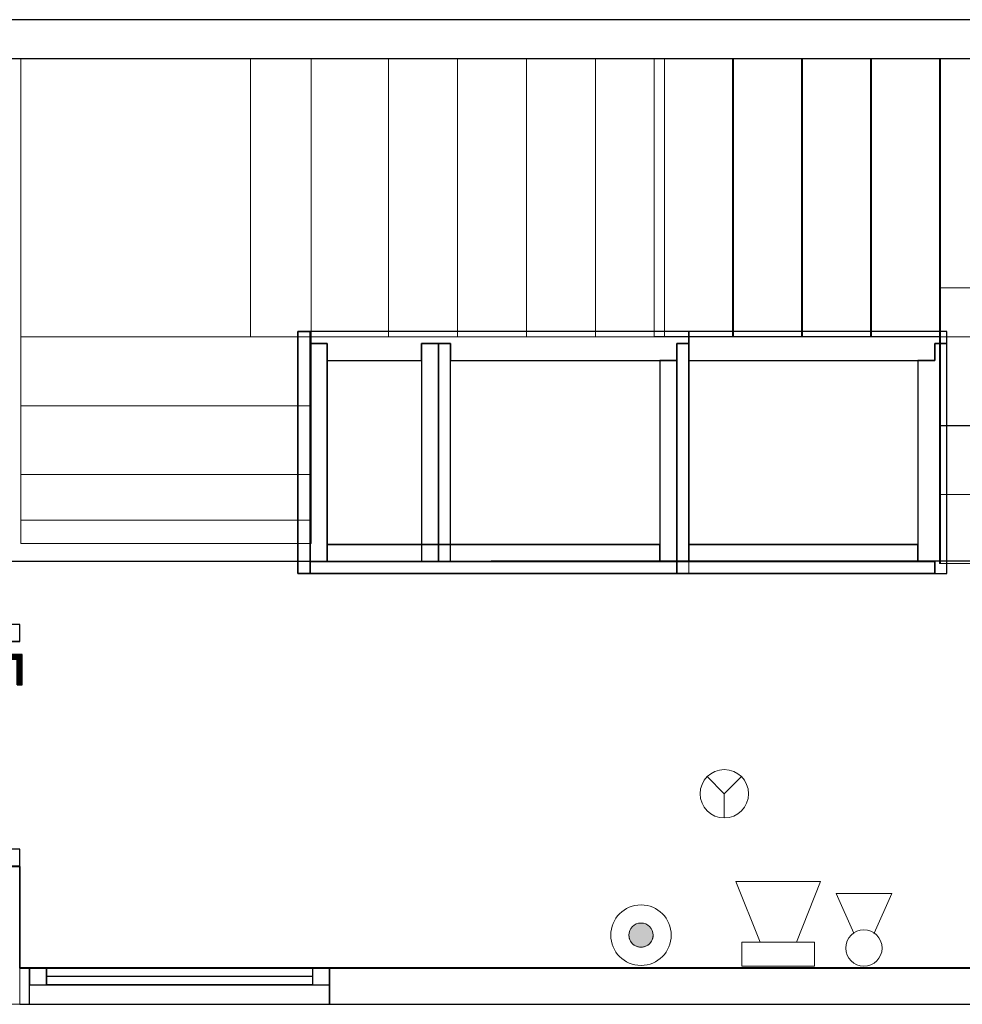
# Model space of a CAD drawing. Header units: metres. Extents: x 397.7 to 427.5, y 12.7 to 28.4.
# Tile 116 of 135: x 410.8 to 414.7, y 24.2 to 28.2. Entities that reach past the tile are written whole.
import ezdxf

# ---------------------------------------------------------------- set-up
doc = ezdxf.new("R2010")
doc.units = ezdxf.units.M
for name, color, linetype, lineweight, true_color in [('01_CARPINTERIA', 5, 'Continuous', 25, 0x0000ff), ('01_PROYECCION CARP', 7, 'Continuous', 25, 0x00007f), ('01_SUELOS', 7, 'Continuous', 25, 0x007f00)]:
    doc.layers.add(name, color=color, linetype=linetype, lineweight=lineweight, true_color=true_color)
for name, color, linetype, lineweight in [('A-COLS-____-MCUT', 7, 'Continuous', 18), ('A-COLS-____-OTLN', 7, 'Continuous', 18), ('A-DETL-GENF-OTLN', 7, 'Continuous', 18), ('A-GENM-____-OTLN', 7, 'Continuous', 18), ('A-WALL-____-MCUT', 7, 'Continuous', 25), ('A-WALL-____-OTLN', 7, 'Continuous', 25), ('S-STRS-____-MCUT', 7, 'Continuous', 18), ('S-STRS-____-OTLN', 7, 'Continuous', 18)]:
    doc.layers.add(name, color=color, linetype=linetype, lineweight=lineweight)

# ---------------------------------------------------------------- blocks, each defined once
blk = doc.blocks.new('Family - Escala P2-152907-06_PCI_P3')
at = {"layer": 'S-STRS-____-OTLN', "color": 253, "true_color": 0xaaaaaa}
for p, q in [((1.1998, 2.0879), (0, 2.0879)), ((0, 2.0879), (1.1998, 2.0879)), ((0, 2.0879), (0, 0.9379)), ((0, 0.9379), (0, 2.0879)), ((1.1998, 2.0879), (0, 2.0879)), ((0, 2.0879), (1.1998, 2.0879)), ((0, 2.0879), (0, 0.9379)), ((0, 0.9379), (0, 2.0879)), ((3.7989, 2.0879), (0.9489, 2.0879)), ((0.9489, 2.0879), (1.1998, 2.0879)), ((0.9489, 0.9379), (0.9489, 2.0879)), ((3.7989, 2.0879), (0.9489, 2.0879)), ((0.9489, 0.9379), (0.9489, 2.0879)), ((0.9489, 2.0879), (1.1998, 2.0879)), ((1.1998, 0.9379), (1.1998, 2.0879)), ((1.1998, 2.0879), (1.1998, 0.9379)), ((1.1998, 0.9379), (1.1998, 2.0879)), ((1.1998, 2.0879), (1.1998, 0.9379)), ((1.519, 2.0879), (1.1998, 2.0879)), ((1.1998, 2.0879), (1.519, 2.0879)), ((1.1998, 2.0879), (1.1998, 0.9379)), ((1.1998, 0.9379), (1.1998, 2.0879)), ((1.519, 2.0879), (1.1998, 2.0879)), ((1.1998, 2.0879), (1.1998, 0.9379)), ((1.1998, 2.0879), (1.519, 2.0879)), ((1.1998, 0.9379), (1.1998, 2.0879)), ((1.1998, 2.0879), (1.1998, 0.9379)), ((1.1998, 2.0879), (1.1998, 0.9379)), ((1.804, 2.0879), (1.519, 2.0879)), ((1.519, 2.0879), (1.804, 2.0879)), ((1.519, 2.0879), (1.519, 0.9379)), ((1.519, 0.9379), (1.519, 2.0879)), ((1.519, 0.9379), (1.519, 2.0879)), ((1.519, 2.0879), (1.519, 0.9379)), ((1.519, 2.0879), (1.519, 0.9379)), ((1.519, 2.0879), (1.804, 2.0879)), ((1.519, 2.0879), (1.519, 0.9379)), ((1.519, 2.0879), (1.519, 0.9379)), ((1.804, 2.0879), (1.519, 2.0879)), ((1.519, 2.0879), (1.519, 0.9379)), ((2.089, 2.0879), (1.804, 2.0879)), ((1.804, 2.0879), (2.089, 2.0879)), ((1.804, 2.0879), (1.804, 0.9379)), ((1.804, 0.9379), (1.804, 2.0879)), ((1.804, 0.9379), (1.804, 2.0879)), ((1.804, 2.0879), (1.804, 0.9379)), ((1.804, 2.0879), (2.089, 2.0879)), ((1.804, 2.0879), (1.804, 0.9379)), ((1.804, 2.0879), (1.804, 0.9379)), ((1.804, 2.0879), (1.804, 0.9379)), ((2.089, 2.0879), (1.804, 2.0879)), ((1.804, 2.0879), (1.804, 0.9379)), ((2.089, 0.9379), (2.089, 2.0879)), ((2.089, 2.0879), (2.089, 0.9379)), ((2.374, 2.0879), (2.089, 2.0879)), ((2.089, 2.0879), (2.374, 2.0879)), ((2.089, 2.0879), (2.089, 0.9379)), ((2.089, 0.9379), (2.089, 2.0879)), ((2.089, 2.0879), (2.374, 2.0879)), ((2.089, 2.0879), (2.089, 0.9379)), ((2.089, 2.0879), (2.089, 0.9379)), ((2.089, 2.0879), (2.089, 0.9379)), ((2.374, 2.0879), (2.089, 2.0879)), ((2.089, 2.0879), (2.089, 0.9379)), ((2.659, 2.0879), (2.374, 2.0879)), ((2.374, 2.0879), (2.659, 2.0879)), ((2.374, 2.0879), (2.374, 0.9379)), ((2.374, 0.9379), (2.374, 2.0879)), ((2.374, 0.9379), (2.374, 2.0879)), ((2.374, 2.0879), (2.374, 0.9379)), ((2.374, 2.0879), (2.659, 2.0879)), ((2.374, 2.0879), (2.374, 0.9379)), ((2.374, 2.0879), (2.374, 0.9379)), ((2.374, 2.0879), (2.374, 0.9379)), ((2.659, 2.0879), (2.374, 2.0879)), ((2.374, 2.0879), (2.374, 0.9379)), ((2.944, 2.0879), (2.659, 2.0879)), ((2.659, 2.0879), (2.944, 2.0879)), ((2.659, 2.0879), (2.659, 0.9379)), ((2.659, 0.9379), (2.659, 2.0879)), ((2.659, 0.9379), (2.659, 2.0879)), ((2.659, 2.0879), (2.659, 0.9379)), ((2.659, 2.0879), (2.944, 2.0879)), ((2.659, 2.0879), (2.659, 0.9379)), ((2.659, 2.0879), (2.659, 0.9379)), ((2.659, 2.0879), (2.659, 0.9379)), ((2.944, 2.0879), (2.659, 2.0879)), ((2.659, 2.0879), (2.659, 0.9379)), ((2.944, 0.9379), (2.944, 2.0879)), ((2.944, 2.0879), (2.944, 0.9379)), ((3.229, 2.0879), (2.944, 2.0879)), ((2.944, 2.0879), (3.229, 2.0879)), ((2.944, 2.0879), (2.944, 0.9379)), ((2.944, 0.9379), (2.944, 2.0879)), ((2.944, 2.0879), (3.229, 2.0879)), ((2.944, 2.0879), (2.944, 0.9379)), ((2.944, 2.0879), (2.944, 0.9379)), ((2.944, 2.0879), (2.944, 0.9379)), ((3.229, 2.0879), (2.944, 2.0879)), ((2.944, 2.0879), (2.944, 0.9379)), ((3.229, 0.9379), (3.229, 2.0879)), ((3.229, 2.0879), (3.229, 0.9379)), ((3.514, 2.0879), (3.229, 2.0879)), ((3.229, 2.0879), (3.514, 2.0879)), ((3.229, 2.0879), (3.229, 0.9379)), ((3.229, 0.9379), (3.229, 2.0879)), ((3.229, 2.0879), (3.514, 2.0879)), ((3.229, 2.0879), (3.229, 0.9379)), ((3.229, 2.0879), (3.229, 0.9379)), ((3.229, 2.0879), (3.229, 0.9379)), ((3.514, 2.0879), (3.229, 2.0879)), ((3.229, 2.0879), (3.229, 0.9379)), ((3.799, 2.0879), (3.514, 2.0879)), ((3.514, 2.0879), (3.799, 2.0879)), ((3.514, 2.0879), (3.514, 0.9379)), ((3.514, 0.9379), (3.514, 2.0879)), ((3.514, 0.9379), (3.514, 2.0879)), ((3.514, 2.0879), (3.514, 0.9379)), ((3.799, 2.0879), (3.514, 2.0879)), ((3.514, 2.0879), (3.514, 0.9379)), ((3.514, 2.0879), (3.514, 0.9379)), ((3.514, 2.0879), (3.514, 0.9379)), ((3.799, 2.0879), (3.514, 2.0879)), ((3.514, 2.0879), (3.514, 0.9379)), ((3.799, 2.0879), (3.7989, 2.0879)), ((3.7989, 2.0879), (3.799, 2.0879)), ((3.7989, 2.0879), (3.7989, 0.9379)), ((3.7989, 0.9379), (3.7989, 2.0879)), ((4.9492, 2.0879), (3.799, 2.0879)), ((3.799, 2.0879), (4.9492, 2.0879)), ((3.799, 2.0879), (3.799, 0.9379)), ((3.799, 0.9379), (3.799, 2.0879)), ((3.799, 0.9379), (3.799, 2.0879)), ((3.799, 2.0879), (3.799, 0.9379)), ((4.9492, 2.0879), (3.799, 2.0879)), ((3.799, 2.0879), (4.9492, 2.0879)), ((3.799, 2.0879), (3.799, 0.9379)), ((3.799, 0.9379), (3.799, 2.0879)), ((3.799, 2.0879), (3.799, 0.9379)), ((3.799, 2.0879), (3.799, 0.9379)), ((3.799, 2.0879), (3.799, 0.9379)), ((3.799, 2.0879), (3.799, 0.9379)), ((4.949, 0.9378), (4.9492, 2.0879)), ((4.9492, 2.0879), (4.949, 0.9378)), ((4.949, 0.9378), (4.9492, 2.0879)), ((4.9492, 2.0879), (4.949, 0.9378)), ((3.7991, 1.1403), (3.7989, 0.0002)), ((3.799, 0.9379), (3.7991, 1.1403)), ((3.7991, 1.1403), (4.9491, 1.1401)), ((4.9489, 0), (4.9491, 1.1401)), ((4.9491, 1.1401), (4.949, 0.9378)), ((1.1998, 0.9379), (0, 0.9379)), ((0, 0.9379), (1.1998, 0.9379)), ((0, 0.9379), (0, 0.6529)), ((0, 0.6529), (0, 0.9379)), ((0, 0.9379), (1.1998, 0.9379)), ((1.1998, 0.9379), (0, 0.9379)), ((0, 0.9379), (1.1998, 0.9379)), ((1.1998, 0.9379), (0, 0.9379)), ((0, 0.9379), (0, 0.6529)), ((0, 0.9379), (0, 0.9378)), ((0, 0.9378), (0, 0.9379)), ((0, 0.9379), (1.1998, 0.9379)), ((0, 0.9379), (0, 0.6529)), ((0, 0.9379), (1.1998, 0.9379)), ((0, 0.9379), (1.1998, 0.9379)), ((0, 0.9379), (1.1998, 0.9379)), ((0, 0.9378), (0, 0.1794)), ((0, 0.9378), (1.1998, 0.9378)), ((1.1998, 0.9378), (0, 0.9378)), ((0, 0.9378), (0, 0.1794)), ((3.7989, 0.9379), (0.9489, 0.9379)), ((0.9489, 0.9379), (1.1998, 0.9379)), ((3.7989, 0.9379), (0.9489, 0.9379)), ((0.9489, 0.9379), (1.1998, 0.9379)), ((1.1998, 0.6529), (1.1998, 0.9379)), ((1.1998, 0.9379), (1.1998, 0.6529)), ((1.1998, 0.9379), (1.519, 0.9379)), ((1.519, 0.9379), (1.1998, 0.9379)), ((1.1998, 0.9378), (1.1998, 0.9379)), ((1.1998, 0.6529), (1.1998, 0.9379)), ((1.1998, 0.9378), (1.1998, 0.9379)), ((1.1998, 0.9379), (1.1998, 0.6529)), ((1.519, 0.9379), (1.1998, 0.9379)), ((1.519, 0.9379), (1.1998, 0.9379)), ((1.1998, 0.9378), (1.1998, 0.1794)), ((1.1998, 0.9378), (1.1998, 0.1794)), ((1.519, 0.9379), (1.804, 0.9379)), ((1.804, 0.9379), (1.519, 0.9379)), ((1.519, 0.9379), (1.804, 0.9379)), ((1.804, 0.9379), (1.519, 0.9379)), ((1.804, 0.9379), (2.089, 0.9379)), ((2.089, 0.9379), (1.804, 0.9379)), ((1.804, 0.9379), (2.089, 0.9379)), ((2.089, 0.9379), (1.804, 0.9379)), ((2.089, 0.9379), (2.374, 0.9379)), ((2.374, 0.9379), (2.089, 0.9379)), ((2.089, 0.9379), (2.374, 0.9379)), ((2.374, 0.9379), (2.089, 0.9379)), ((2.374, 0.9379), (2.659, 0.9379)), ((2.659, 0.9379), (2.374, 0.9379)), ((2.659, 0.9379), (2.374, 0.9379)), ((2.659, 0.9379), (2.374, 0.9379)), ((2.659, 0.9379), (2.944, 0.9379)), ((2.944, 0.9379), (2.659, 0.9379)), ((2.944, 0.9379), (2.659, 0.9379)), ((2.944, 0.9379), (2.659, 0.9379)), ((2.944, 0.9379), (3.229, 0.9379)), ((3.229, 0.9379), (2.944, 0.9379)), ((2.944, 0.9379), (3.229, 0.9379)), ((3.229, 0.9379), (2.944, 0.9379)), ((3.229, 0.9379), (3.514, 0.9379)), ((3.514, 0.9379), (3.229, 0.9379)), ((3.229, 0.9379), (3.514, 0.9379)), ((3.514, 0.9379), (3.229, 0.9379)), ((3.514, 0.9379), (3.799, 0.9379)), ((3.799, 0.9379), (3.514, 0.9379)), ((3.514, 0.9379), (3.799, 0.9379)), ((3.799, 0.9379), (3.514, 0.9379)), ((3.7989, 0.9379), (3.799, 0.9379)), ((3.7989, 0.9379), (3.799, 0.9379)), ((3.799, 0.9379), (4.949, 0.9378)), ((4.949, 0.9378), (3.799, 0.9379)), ((4.949, 0.9378), (3.799, 0.9379)), ((3.799, 0.9379), (4.949, 0.9378)), ((3.799, 0.9379), (3.799, 0.5702)), ((3.799, 0.5702), (3.799, 0.9379)), ((3.799, 0.9379), (4.949, 0.9378)), ((4.949, 0.9378), (3.799, 0.9379)), ((4.949, 0.9378), (3.799, 0.9379)), ((3.799, 0.9379), (3.799, 0.5702)), ((3.799, 0.9379), (4.949, 0.9378)), ((4.949, 0.57), (4.949, 0.9378)), ((4.949, 0.9378), (4.949, 0.57)), ((4.949, 0.57), (4.949, 0.9378)), ((0, 0.6529), (1.1998, 0.6529)), ((1.1998, 0.6529), (0, 0.6529)), ((1.1998, 0.6529), (0, 0.6529)), ((0, 0.6529), (1.1998, 0.6529)), ((0, 0.6529), (0, 0.3679)), ((0, 0.3679), (0, 0.6529)), ((0, 0.3679), (0, 0.6529)), ((0, 0.6529), (0, 0.3679)), ((0, 0.6529), (1.1998, 0.6529)), ((0, 0.6529), (1.1998, 0.6529)), ((0, 0.6529), (1.1998, 0.6529)), ((0, 0.6529), (1.1998, 0.6529)), ((1.1998, 0.3679), (1.1998, 0.6529)), ((1.1998, 0.6529), (1.1998, 0.3679)), ((1.1998, 0.3679), (1.1998, 0.6529)), ((1.1998, 0.6529), (1.1998, 0.3679)), ((4.949, 0.57), (3.799, 0.5702)), ((3.799, 0.5702), (4.949, 0.57)), ((3.799, 0.5702), (3.799, 0.2852)), ((3.799, 0.2852), (3.799, 0.5702)), ((3.799, 0.5702), (4.949, 0.57)), ((4.949, 0.57), (3.799, 0.5702)), ((3.799, 0.5702), (4.949, 0.57)), ((3.799, 0.5702), (4.949, 0.57)), ((3.799, 0.2852), (3.799, 0.5702)), ((4.949, 0.285), (4.949, 0.57)), ((4.949, 0.57), (4.949, 0.285)), ((4.949, 0.57), (4.949, 0.285)), ((1.1998, 0.3679), (0, 0.3679)), ((0, 0.3679), (1.1998, 0.3679)), ((0, 0.3679), (0, 0.0829)), ((0, 0.0829), (0, 0.3679)), ((0, 0.3679), (1.1998, 0.3679)), ((1.1998, 0.3679), (0, 0.3679)), ((0, 0.3679), (0, 0.0829)), ((0, 0.3679), (1.1998, 0.3679)), ((0, 0.0829), (0, 0.3679)), ((0, 0.3679), (1.1998, 0.3679)), ((0, 0.3679), (1.1998, 0.3679)), ((0, 0.3679), (1.1998, 0.3679)), ((1.1998, 0.0829), (1.1998, 0.3679)), ((1.1998, 0.3679), (1.1998, 0.0829)), ((1.1998, 0.3679), (1.1998, 0.0829)), ((1.1998, 0.0829), (1.1998, 0.3679)), ((3.7989, 0.0002), (3.799, 0.2852)), ((3.799, 0.2852), (3.7989, 0.0002)), ((3.7989, 0.0002), (3.799, 0.2852)), ((3.799, 0.2852), (4.949, 0.285)), ((4.949, 0.285), (3.799, 0.2852)), ((3.799, 0.2852), (4.949, 0.285)), ((3.799, 0.2852), (4.949, 0.285)), ((4.949, 0.285), (3.799, 0.2852)), ((3.799, 0.2852), (4.949, 0.285)), ((4.949, 0.285), (4.9489, 0)), ((4.9489, 0), (4.949, 0.285)), ((4.949, 0.285), (4.9489, 0)), ((0, 0.1794), (0, 0.0829)), ((1.1998, 0.1794), (0, 0.1794)), ((1.1998, 0.1794), (0, 0.1794)), ((0, 0.1794), (0, 0.0829)), ((1.1998, 0.1794), (1.1998, 0.0829)), ((1.1998, 0.1794), (1.1998, 0.0829)), ((0, 0.0829), (1.1998, 0.0829)), ((1.1998, 0.0829), (0, 0.0829)), ((0, 0.0829), (1.1998, 0.0829)), ((1.1998, 0.0829), (0, 0.0829)), ((0, 0.0829), (1.1998, 0.0829)), ((0, 0.0829), (1.1998, 0.0829)), ((4.9489, 0), (3.7989, 0.0002)), ((3.7989, 0.0002), (4.9489, 0)), ((3.7989, 0.0002), (4.9489, 0)), ((4.9489, 0), (3.7989, 0.0002))]:
    blk.add_line(p, q, dxfattribs=at)
blk = doc.blocks.new('Family - Envans PB-155415-06_PCI_P3')
at = {"layer": 'A-WALL-____-MCUT', "color": 253, "true_color": 0xaaaaaa}
for p, q in [((0.9849, 0.12), (0.05, 0.12)), ((0.05, 0.12), (0.05, 0.05)), ((0.9849, 0.05), (0.9849, 0.12)), ((1.4949, 0.12), (1.1049, 0.12)), ((1.1049, 0.12), (1.1049, 0.05)), ((1.4949, 0.05), (1.4949, 0.12)), ((0, 0.05), (0, 0)), ((0.05, 0.05), (0, 0.05)), ((1.1049, 0.05), (0.9849, 0.05)), ((1.5649, 0.05), (1.4949, 0.05)), ((1.5649, 0), (1.5649, 0.05)), ((0, 0), (1.5649, 0))]:
    blk.add_line(p, q, dxfattribs=at)
at = {"layer": 'A-WALL-____-OTLN', "color": 253, "true_color": 0xaaaaaa}
for p, q in [((0.05, 0.12), (0.05, 0.05)), ((0.9849, 0.12), (0.05, 0.12)), ((0.9849, 0.05), (0.9849, 0.12)), ((1.1049, 0.12), (1.1049, 0.05)), ((1.4949, 0.12), (1.1049, 0.12)), ((1.4949, 0.05), (1.4949, 0.12)), ((0, 0.05), (0, 0)), ((0.05, 0.05), (0, 0.05)), ((1.1049, 0.05), (0.9849, 0.05)), ((1.5649, 0.05), (1.4949, 0.05)), ((1.5649, 0), (1.5649, 0.05)), ((0, 0), (1.5649, 0))]:
    blk.add_line(p, q, dxfattribs=at)
at = {"layer": 'A-WALL-____-OTLN', "color": 253, "lineweight": 18, "true_color": 0xaaaaaa}
blk.add_line((0, 0), (1.6149, 0), dxfattribs=at)
blk = doc.blocks.new('Family - Envans PB-155440-06_PCI_P3')
at = {"layer": 'A-WALL-____-MCUT', "color": 253, "true_color": 0xaaaaaa}
for p, q in [((0.83, 0.12), (0, 0.12)), ((0, 0.12), (0, 0.05)), ((0.83, 0.05), (0.83, 0.12)), ((0, 0.05), (0, 0)), ((0.9, 0.05), (0, 0.05)), ((0, 0.05), (0.83, 0.05)), ((0.9, 0), (0.9, 0.05)), ((0, 0), (0.9, 0))]:
    blk.add_line(p, q, dxfattribs=at)
at = {"layer": 'A-WALL-____-OTLN', "color": 253, "true_color": 0xaaaaaa}
for p, q in [((0.83, 0.12), (0, 0.12)), ((0, 0.12), (0, 0.05)), ((0.83, 0.05), (0.83, 0.12)), ((0, 0.05), (0, 0)), ((0, 0.05), (0.9, 0.05)), ((0, 0.05), (0.83, 0.05)), ((0.9, 0.05), (0.9, 0)), ((0.9, 0), (0, 0))]:
    blk.add_line(p, q, dxfattribs=at)
at = {"layer": 'A-WALL-____-OTLN', "color": 253, "lineweight": 18, "true_color": 0xaaaaaa}
blk.add_line((-0.05, 0), (0.9, 0), dxfattribs=at)
blk = doc.blocks.new('Family - Envans PB-155580-06_PCI_P3')
at = {"layer": 'A-WALL-____-MCUT', "color": 253, "true_color": 0xaaaaaa}
for p, q in [((1.4449, 0.12), (0.07, 0.12)), ((0.07, 0.12), (0.07, 0.05)), ((1.4449, 0.05), (1.4449, 0.12)), ((0, 0.05), (0, 0)), ((1.5149, 0.05), (0, 0.05)), ((0.07, 0.05), (1.4449, 0.05)), ((1.5149, 0), (1.5149, 0.05)), ((0, 0), (1.5149, 0))]:
    blk.add_line(p, q, dxfattribs=at)
at = {"layer": 'A-WALL-____-OTLN', "color": 253, "true_color": 0xaaaaaa}
for p, q in [((0.07, 0.05), (0.07, 0.12)), ((0.07, 0.12), (1.4449, 0.12)), ((1.4449, 0.12), (1.4449, 0.05)), ((0, 0.05), (1.5149, 0.05)), ((0, 0), (0, 0.05)), ((1.4449, 0.05), (0.07, 0.05)), ((1.5149, 0.05), (1.5149, 0)), ((1.5149, 0), (0, 0))]:
    blk.add_line(p, q, dxfattribs=at)
at = {"layer": 'A-WALL-____-OTLN', "color": 253, "lineweight": 18, "true_color": 0xaaaaaa}
blk.add_line((0, 0), (1.5149, 0), dxfattribs=at)
blk = doc.blocks.new('Family - Envans PB-155603-06_PCI_P3')
at = {"layer": 'A-WALL-____-MCUT', "color": 253, "true_color": 0xaaaaaa}
for p, q in [((0.95, 0.12), (0.05, 0.12)), ((0.05, 0.12), (0.05, 0.05)), ((0.95, 0.05), (0.95, 0.12)), ((0, 0.05), (0, 0)), ((1, 0.05), (0, 0.05)), ((0.05, 0.05), (0.95, 0.05)), ((1, 0), (1, 0.05)), ((0, 0), (1, 0))]:
    blk.add_line(p, q, dxfattribs=at)
at = {"layer": 'A-WALL-____-OTLN', "color": 253, "true_color": 0xaaaaaa}
for p, q in [((0.05, 0.05), (0.05, 0.12)), ((0.05, 0.12), (0.95, 0.12)), ((0.95, 0.12), (0.95, 0.05)), ((0, 0.05), (1, 0.05)), ((0, 0), (0, 0.05)), ((0.95, 0.05), (0.05, 0.05)), ((1, 0.05), (1, 0)), ((1, 0), (0, 0))]:
    blk.add_line(p, q, dxfattribs=at)
at = {"layer": 'A-WALL-____-OTLN', "color": 253, "lineweight": 18, "true_color": 0xaaaaaa}
blk.add_line((0, 0), (1, 0), dxfattribs=at)
blk = doc.blocks.new('Family - Envans PB-155632-06_PCI_P3')
at = {"layer": 'A-WALL-____-MCUT', "color": 253, "true_color": 0xaaaaaa}
for p, q in [((1.0656, 0.12), (0.05, 0.12)), ((0.05, 0.12), (0.05, 0.05)), ((1.0656, 0), (1.0656, 0.12)), ((0.05, 0.05), (0, 0.05)), ((0, 0.05), (0, 0)), ((0, 0), (1.0656, 0))]:
    blk.add_line(p, q, dxfattribs=at)
at = {"layer": 'A-WALL-____-OTLN', "color": 253, "true_color": 0xaaaaaa}
for p, q in [((1.0656, 0.12), (0.05, 0.12)), ((0.05, 0.12), (0.05, 0.05)), ((1.0656, 0), (1.0656, 0.12)), ((0, 0.05), (0, 0)), ((0.05, 0.05), (0, 0.05)), ((0, 0), (1.0656, 0))]:
    blk.add_line(p, q, dxfattribs=at)
at = {"layer": 'A-WALL-____-OTLN', "color": 253, "lineweight": 18, "true_color": 0xaaaaaa}
blk.add_line((0, 0), (1.0656, 0), dxfattribs=at)
blk = doc.blocks.new('Family - Envans PB-155670-06_PCI_P3')
at = {"layer": 'A-WALL-____-MCUT', "color": 253, "true_color": 0xaaaaaa}
for p, q in [((0.9, 0.12), (0, 0.12)), ((0, 0.12), (0, 0.05)), ((0.9, 0.05), (0.9, 0.12)), ((0.9, 0.05), (0, 0.05)), ((0, 0.05), (0, 0)), ((0, 0.05), (0.9, 0.05)), ((0.9, 0), (0.9, 0.05)), ((0, 0), (0.9, 0))]:
    blk.add_line(p, q, dxfattribs=at)
at = {"layer": 'A-WALL-____-OTLN', "color": 253, "true_color": 0xaaaaaa}
for p, q in [((0.9, 0.12), (0, 0.12)), ((0, 0.12), (0, 0.05)), ((0.9, 0.05), (0.9, 0.12)), ((0.9, 0.05), (0, 0.05)), ((0, 0.05), (0, 0)), ((0.9, 0.05), (0, 0.05)), ((0.9, 0), (0.9, 0.05)), ((0, 0), (0.9, 0))]:
    blk.add_line(p, q, dxfattribs=at)
at = {"layer": 'A-WALL-____-OTLN', "color": 253, "lineweight": 18, "true_color": 0xaaaaaa}
blk.add_line((0, 0), (0.9, 0), dxfattribs=at)
blk = doc.blocks.new('Family - Envans PB-155780-06_PCI_P3')
at = {"layer": 'A-WALL-____-MCUT', "color": 253, "true_color": 0xaaaaaa}
for p, q in [((0.88, 0.12), (0.05, 0.12)), ((0.05, 0.12), (0.05, 0.05)), ((0.88, 0.05), (0.88, 0.12)), ((0, 0.05), (0, 0)), ((0.05, 0.05), (0, 0.05)), ((0.95, 0.05), (0.88, 0.05)), ((0.95, 0), (0.95, 0.05)), ((0, 0), (0.95, 0))]:
    blk.add_line(p, q, dxfattribs=at)
at = {"layer": 'A-WALL-____-OTLN', "color": 253, "true_color": 0xaaaaaa}
for p, q in [((0.05, 0.12), (0.05, 0.05)), ((0.88, 0.12), (0.05, 0.12)), ((0.88, 0.05), (0.88, 0.12)), ((0, 0.05), (0, 0)), ((0.05, 0.05), (0, 0.05)), ((0.95, 0.05), (0.88, 0.05)), ((0.95, 0), (0.95, 0.05)), ((0, 0), (0.95, 0))]:
    blk.add_line(p, q, dxfattribs=at)
at = {"layer": 'A-WALL-____-OTLN', "color": 253, "lineweight": 18, "true_color": 0xaaaaaa}
blk.add_line((0, 0), (1, 0), dxfattribs=at)
blk = doc.blocks.new('Family - Envans PB-155889-06_PCI_P3')
at = {"layer": 'A-WALL-____-MCUT', "color": 253, "true_color": 0xaaaaaa}
for p, q in [((0.9956, 0.12), (0.05, 0.12)), ((0.05, 0.12), (0.05, 0.05)), ((0.9956, 0.05), (0.9956, 0.12)), ((0, 0.05), (0, 0)), ((1.0656, 0.05), (0, 0.05)), ((0.05, 0.05), (0.9956, 0.05)), ((1.0656, 0), (1.0656, 0.05)), ((0, 0), (1.0656, 0))]:
    blk.add_line(p, q, dxfattribs=at)
at = {"layer": 'A-WALL-____-OTLN', "color": 253, "true_color": 0xaaaaaa}
for p, q in [((0.05, 0.05), (0.05, 0.12)), ((0.05, 0.12), (0.9956, 0.12)), ((0.9956, 0.12), (0.9956, 0.05)), ((0, 0.05), (1.0656, 0.05)), ((0, 0), (0, 0.05)), ((0.9956, 0.05), (0.05, 0.05)), ((1.0656, 0.05), (1.0656, 0)), ((1.0656, 0), (0, 0))]:
    blk.add_line(p, q, dxfattribs=at)
at = {"layer": 'A-WALL-____-OTLN', "color": 253, "lineweight": 18, "true_color": 0xaaaaaa}
blk.add_line((0.05, 0), (1.0656, 0), dxfattribs=at)
blk = doc.blocks.new('Family - Escala P3-156245-06_PCI_P3')
at = {"layer": 'S-STRS-____-MCUT', "color": 253, "true_color": 0xaaaaaa}
for p, q in [((2.6211, 1.6126), (2.6211, 2.0879)), ((2.6211, 2.0879), (2.8077, 2.0879)), ((2.8077, 2.0879), (2.8382, 2.0879)), ((2.8382, 2.0879), (2.8805, 2.0879)), ((2.8805, 2.0879), (2.9431, 2.0879)), ((2.9431, 2.0879), (2.944, 2.0879)), ((3.229, 2.0879), (2.944, 2.0879)), ((2.944, 2.0879), (2.944, 0.9379)), ((2.944, 2.0879), (2.944, 0.9417)), ((3.229, 0.9379), (3.229, 2.0879)), ((2.6211, 0.9379), (2.6211, 1.6126)), ((2.8077, 0.9379), (2.6211, 0.9379)), ((2.8382, 0.9379), (2.8077, 0.9379)), ((2.8805, 0.9379), (2.8382, 0.9379)), ((2.9431, 0.9379), (2.8805, 0.9379)), ((2.944, 0.9379), (2.9431, 0.9379)), ((2.944, 0.9417), (2.944, 0.9379)), ((2.944, 0.9379), (3.229, 0.9379))]:
    blk.add_line(p, q, dxfattribs=at)
at = {"layer": 'S-STRS-____-OTLN', "color": 253, "true_color": 0xaaaaaa}
for p, q in [((3.7989, 2.0879), (2.6211, 2.0879)), ((2.6211, 1.6126), (2.6211, 2.0879)), ((3.7989, 2.0879), (2.6211, 2.0879)), ((2.8077, 2.0879), (2.6211, 2.0879)), ((2.8382, 2.0879), (2.8077, 2.0879)), ((2.8805, 2.0879), (2.8382, 2.0879)), ((2.9431, 2.0879), (2.8805, 2.0879)), ((2.9431, 2.0879), (2.944, 2.0879)), ((3.229, 2.0879), (2.944, 2.0879)), ((2.944, 2.0879), (2.944, 0.9379)), ((2.944, 2.0879), (2.944, 0.9379)), ((2.944, 0.9417), (2.944, 2.0879)), ((2.944, 2.0879), (3.229, 2.0879)), ((2.944, 2.0879), (2.944, 0.9379)), ((2.944, 2.0879), (3.229, 2.0879)), ((3.229, 0.9379), (3.229, 2.0879)), ((3.514, 2.0879), (3.229, 2.0879)), ((3.229, 2.0879), (3.514, 2.0879)), ((3.229, 2.0879), (3.229, 0.9379)), ((3.229, 0.9379), (3.229, 2.0879)), ((3.229, 0.9379), (3.229, 2.0879)), ((3.514, 2.0879), (3.229, 2.0879)), ((3.229, 0.9379), (3.229, 2.0879)), ((3.229, 2.0879), (3.229, 0.9379)), ((3.229, 2.0879), (3.514, 2.0879)), ((3.229, 2.0879), (3.229, 0.9379)), ((3.799, 2.0879), (3.514, 2.0879)), ((3.514, 2.0879), (3.799, 2.0879)), ((3.514, 2.0879), (3.514, 0.9379)), ((3.514, 0.9379), (3.514, 2.0879)), ((3.514, 0.9379), (3.514, 2.0879)), ((3.514, 2.0879), (3.514, 0.9379)), ((3.514, 2.0879), (3.799, 2.0879)), ((3.514, 0.9379), (3.514, 2.0879)), ((3.514, 0.9379), (3.514, 2.0879)), ((3.514, 2.0879), (3.514, 0.9379)), ((3.514, 2.0879), (3.799, 2.0879)), ((3.514, 2.0879), (3.514, 0.9379)), ((3.7989, 0.9379), (3.7989, 2.0879)), ((3.799, 2.0879), (3.7989, 2.0879)), ((3.7989, 0.9379), (3.7989, 2.0879)), ((3.7989, 2.0879), (3.799, 2.0879)), ((3.799, 0.9379), (3.799, 2.0879)), ((3.799, 2.0879), (3.799, 0.9379)), ((4.9492, 2.0879), (3.799, 2.0879)), ((3.799, 2.0879), (4.9492, 2.0879)), ((3.799, 2.0879), (3.799, 0.9379)), ((3.799, 0.9379), (3.799, 2.0879)), ((4.9492, 2.0879), (3.799, 2.0879)), ((3.799, 2.0879), (4.9492, 2.0879)), ((3.799, 2.0879), (3.799, 0.9379)), ((3.799, 0.9379), (3.799, 2.0879)), ((3.799, 2.0879), (3.799, 0.9379)), ((3.799, 0.9379), (3.799, 2.0879)), ((3.799, 0.9379), (3.799, 2.0879)), ((3.799, 2.0879), (3.799, 0.9379)), ((4.949, 0.9378), (4.9492, 2.0879)), ((4.9492, 2.0879), (4.949, 0.9378)), ((4.949, 0.9378), (4.9492, 2.0879)), ((4.9492, 2.0879), (4.949, 0.9378)), ((2.6211, 1.6126), (2.6211, 0.9379)), ((3.7991, 1.1403), (3.7989, 0.0002)), ((3.799, 0.9379), (3.7991, 1.1403)), ((3.7991, 1.1403), (4.9491, 1.1401)), ((4.9489, 0), (4.9491, 1.1401)), ((4.9491, 1.1401), (4.949, 0.9378)), ((3.7989, 0.9379), (2.6211, 0.9379)), ((3.7989, 0.9379), (2.6211, 0.9379)), ((2.8077, 0.9379), (2.6211, 0.9379)), ((2.8382, 0.9379), (2.8077, 0.9379)), ((2.8382, 0.9379), (2.8805, 0.9379)), ((2.8805, 0.9379), (2.9431, 0.9379)), ((2.9431, 0.9379), (2.944, 0.9379)), ((2.944, 0.9417), (2.944, 0.9379)), ((2.944, 0.9379), (3.229, 0.9379)), ((2.944, 0.9379), (3.229, 0.9379)), ((3.229, 0.9379), (2.944, 0.9379)), ((3.229, 0.9379), (3.514, 0.9379)), ((3.514, 0.9379), (3.229, 0.9379)), ((3.229, 0.9379), (3.514, 0.9379)), ((3.514, 0.9379), (3.229, 0.9379)), ((3.514, 0.9379), (3.799, 0.9379)), ((3.799, 0.9379), (3.514, 0.9379)), ((3.514, 0.9379), (3.799, 0.9379)), ((3.799, 0.9379), (3.514, 0.9379)), ((3.7989, 0.9379), (3.799, 0.9379)), ((3.7989, 0.9379), (3.799, 0.9379)), ((3.799, 0.9379), (4.949, 0.9378)), ((4.949, 0.9378), (3.799, 0.9379)), ((4.949, 0.9378), (3.799, 0.9379)), ((3.799, 0.9379), (4.949, 0.9378)), ((3.799, 0.9379), (3.799, 0.5702)), ((3.799, 0.5702), (3.799, 0.9379)), ((3.799, 0.9379), (4.949, 0.9378)), ((4.949, 0.9378), (3.799, 0.9379)), ((4.949, 0.9378), (3.799, 0.9379)), ((3.799, 0.9379), (3.799, 0.5702)), ((3.799, 0.9379), (4.949, 0.9378)), ((4.949, 0.57), (4.949, 0.9378)), ((4.949, 0.9378), (4.949, 0.57)), ((4.949, 0.57), (4.949, 0.9378)), ((3.799, 0.5702), (4.949, 0.57)), ((4.949, 0.57), (3.799, 0.5702)), ((4.949, 0.57), (3.799, 0.5702)), ((3.799, 0.5702), (4.949, 0.57)), ((3.799, 0.5702), (3.799, 0.2852)), ((3.799, 0.2852), (3.799, 0.5702)), ((3.799, 0.5702), (4.949, 0.57)), ((3.799, 0.5702), (4.949, 0.57)), ((3.799, 0.2852), (3.799, 0.5702)), ((4.949, 0.285), (4.949, 0.57)), ((4.949, 0.57), (4.949, 0.285)), ((4.949, 0.57), (4.949, 0.285)), ((3.799, 0.2852), (3.7989, 0.0002)), ((3.7989, 0.0002), (3.799, 0.2852)), ((3.7989, 0.0002), (3.799, 0.2852)), ((4.949, 0.285), (3.799, 0.2852)), ((3.799, 0.2852), (4.949, 0.285)), ((3.799, 0.2852), (4.949, 0.285)), ((4.949, 0.285), (3.799, 0.2852)), ((3.799, 0.2852), (4.949, 0.285)), ((3.799, 0.2852), (4.949, 0.285)), ((4.9489, 0), (4.949, 0.285)), ((4.949, 0.285), (4.9489, 0)), ((4.949, 0.285), (4.9489, 0)), ((3.7989, 0.0002), (4.9489, 0)), ((4.9489, 0), (3.7989, 0.0002)), ((4.9489, 0), (3.7989, 0.0002)), ((3.7989, 0.0002), (4.9489, 0))]:
    blk.add_line(p, q, dxfattribs=at)
blk = doc.blocks.new('Family - LONDR55-XX_ZZ-ARQ-CAA-M3D-Londres55-156338-06_PCI_P3')
at = {"layer": '01_CARPINTERIA', "color": 9, "true_color": 0xaaaad4}
for p, q in [((0.07, 0.07), (0, 0.07)), ((0, 0.07), (0, 0)), ((0.07, 0), (0.07, 0.07)), ((1.24, 0.07), (1.17, 0.07)), ((1.17, 0.07), (1.17, 0)), ((1.24, 0), (1.24, 0.07)), ((0, 0), (0.07, 0)), ((1.17, 0), (1.24, 0))]:
    blk.add_line(p, q, dxfattribs=at)
at = {"layer": '01_PROYECCION CARP', "color": 9, "true_color": 0xaaaad4}
for p, q in [((0, 0), (0, 0.07)), ((0.07, 0.07), (0, 0.07)), ((1.17, 0.07), (0.07, 0.07)), ((0.07, 0.07), (1.17, 0.07)), ((0.07, 0), (0.07, 0.07)), ((0.07, 0), (0.07, 0.07)), ((0.07, 0), (0.07, 0.07)), ((1.17, 0), (1.17, 0.07)), ((1.17, 0.07), (1.17, 0)), ((1.17, 0), (1.17, 0.07)), ((1.24, 0.07), (1.17, 0.07)), ((1.24, 0), (1.24, 0.07)), ((0, 0), (0.07, 0)), ((0.07, 0.035), (1.17, 0.035)), ((0.07, 0.035), (1.17, 0.035)), ((1.17, 0), (0.07, 0)), ((0.07, 0), (1.17, 0)), ((1.17, 0), (1.24, 0))]:
    blk.add_line(p, q, dxfattribs=at)
blk = doc.blocks.new('Family - Finestra P1-156339-06_PCI_P3')
blk.add_blockref('Family - LONDR55-XX_ZZ-ARQ-CAA-M3D-Londres55-156338-06_PCI_P3', (0, 0))
blk = doc.blocks.new('Family - Evans P3-156349-06_PCI_P3')
at = {"layer": 'A-WALL-____-MCUT', "color": 253, "true_color": 0xaaaaaa}
for p, q in [((25.5877, 0.16), (0.0332, 0.16)), ((0, 0), (25.556, 0))]:
    blk.add_line(p, q, dxfattribs=at)
at = {"layer": 'A-WALL-____-OTLN', "color": 253, "true_color": 0xaaaaaa}
for p, q in [((25.5877, 0.16), (0.0332, 0.16)), ((0, 0), (25.556, 0))]:
    blk.add_line(p, q, dxfattribs=at)
at = {"layer": 'A-WALL-____-OTLN', "color": 253, "lineweight": 18, "true_color": 0xaaaaaa}
blk.add_line((0, 0), (25.556, 0), dxfattribs=at)
blk = doc.blocks.new('Family - Paviment P3-156431-06_PCI_P3')
at = {"layer": '01_SUELOS', "color": 9, "true_color": 0xaad4aa}
for p, q in [((17.4818, 12.8815), (12.3518, 12.8788)), ((12.3518, 12.8788), (17.4818, 12.8815)), ((12.1318, 11.6188), (12.5318, 11.6188)), ((12.5318, 11.6188), (12.1318, 11.6188)), ((12.5318, 11.6188), (12.5318, 11.1988)), ((12.5318, 11.1988), (12.5318, 11.6188)), ((12.5318, 11.1988), (19.1518, 11.1988)), ((19.1518, 11.1988), (12.5318, 11.1988))]:
    blk.add_line(p, q, dxfattribs=at)
blk = doc.blocks.new('Family - Pilar P3-156482-06_PCI_P3')
at = {"layer": 'A-COLS-____-MCUT', "color": 253, "true_color": 0xaaaaaa}
for p, q in [((0.4, 0.57), (0, 0.57)), ((0, 0.57), (0, 0)), ((0.4, 0), (0.4, 0.57)), ((0, 0), (0.4, 0))]:
    blk.add_line(p, q, dxfattribs=at)
at = {"layer": 'A-COLS-____-OTLN', "color": 253, "true_color": 0xaaaaaa}
for p, q in [((0.4, 0.57), (0, 0.57)), ((0, 0.57), (0, 0)), ((0.4, 0), (0.4, 0.57)), ((0, 0), (0.4, 0))]:
    blk.add_line(p, q, dxfattribs=at)
blk = doc.blocks.new('Family - Evans P3-156549-06_PCI_P3')
at = {"layer": 'A-WALL-____-MCUT', "color": 253, "true_color": 0xaaaaaa}
for p, q in [((5.34, 0.15), (0, 0.15)), ((5.34, 0), (5.34, 0.15)), ((6.58, 0.15), (6.58, 0)), ((6.62, 0.15), (6.58, 0.15)), ((0, 0), (5.34, 0)), ((6.58, 0), (6.62, 0))]:
    blk.add_line(p, q, dxfattribs=at)
at = {"layer": 'A-WALL-____-OTLN', "color": 253, "true_color": 0xaaaaaa}
for p, q in [((6.62, 0.15), (0, 0.15)), ((6.58, 0.15), (5.34, 0.15)), ((5.34, 0.15), (5.34, 0)), ((6.58, 0.15), (6.58, 0)), ((0, 0), (6.62, 0)), ((5.34, 0), (6.58, 0))]:
    blk.add_line(p, q, dxfattribs=at)
at = {"layer": 'A-WALL-____-OTLN', "color": 253, "lineweight": 18, "true_color": 0xaaaaaa}
blk.add_line((0, 0), (6.62, 0), dxfattribs=at)
blk = doc.blocks.new('Family - Vano de Finestra P3-156551-06_PCI_P3')
at = {"layer": 'A-GENM-____-OTLN', "color": 253, "true_color": 0xaaaaaa}
for p, q in [((410.867, 24.3095), (410.867, 24.1595)), ((412.107, 24.3095), (410.867, 24.3095)), ((410.867, 24.3095), (410.867, 24.1595)), ((410.867, 24.3095), (412.107, 24.3095)), ((412.107, 24.1595), (412.107, 24.3095)), ((412.107, 24.3095), (412.107, 24.1595)), ((410.867, 24.1595), (412.107, 24.1595)), ((412.107, 24.1595), (410.867, 24.1595))]:
    blk.add_line(p, q, dxfattribs=at)
blk = doc.blocks.new('Family - LONDR55-XX_ZZ-ARQ-CAA-M3D-Londres55-156711-06_PCI_P3')
at = {"layer": '01_CARPINTERIA', "color": 161, "true_color": 0xaaaaff}
for p, q in [((0.749, 0.0937), (0.749, 0.095)), ((0.749, 0.095), (0.749, 0.0937)), ((0.874, 0.095), (0.749, 0.095)), ((0.749, 0.09), (0.749, 0.0937)), ((0.749, 0.0937), (0.749, 0.09)), ((0.8727, 0.0937), (0.749, 0.0937)), ((0.8727, 0.0937), (0.749, 0.0937)), ((0.749, 0.085), (0.749, 0.09)), ((0.749, 0.09), (0.749, 0.085)), ((0.869, 0.09), (0.749, 0.09)), ((0.869, 0.09), (0.749, 0.09)), ((0.749, 0.08), (0.749, 0.085)), ((0.749, 0.085), (0.749, 0.08)), ((0.749, 0.085), (0.864, 0.085)), ((0.864, 0.085), (0.749, 0.085)), ((0.859, 0.08), (0.864, 0.085)), ((0.864, 0.085), (0.859, 0.08)), ((0.869, 0.09), (0.864, 0.085)), ((0.864, 0.085), (0.869, 0.09)), ((0.864, 0.085), (0.864, 0.045)), ((0.864, 0.045), (0.864, 0.085)), ((0.8727, 0.0937), (0.869, 0.09)), ((0.869, 0.09), (0.8727, 0.0937)), ((0.869, 0.045), (0.869, 0.09)), ((0.869, 0.045), (0.869, 0.09)), ((0.874, 0.095), (0.8727, 0.0937)), ((0.8727, 0.0937), (0.874, 0.095)), ((0.8727, 0.045), (0.8727, 0.0937)), ((0.8727, 0.045), (0.8727, 0.0937)), ((0.874, 0.045), (0.874, 0.095)), ((0.749, 0.08), (0.749, 0.0763)), ((0.749, 0.0763), (0.749, 0.08)), ((0.859, 0.08), (0.749, 0.08)), ((0.859, 0.08), (0.749, 0.08)), ((0.749, 0.0763), (0.749, 0.075)), ((0.749, 0.075), (0.749, 0.0763)), ((0.8554, 0.0763), (0.749, 0.0763)), ((0.8554, 0.0763), (0.749, 0.0763)), ((0.854, 0.075), (0.749, 0.075)), ((0.889, 0.045), (0.839, 0.045)), ((0.839, 0.045), (0.889, 0.045)), ((0.839, 0.035), (0.839, 0.045)), ((0.839, 0.035), (0.839, 0.045)), ((0.854, 0.075), (0.8554, 0.0763)), ((0.8554, 0.0763), (0.854, 0.075)), ((0.854, 0.045), (0.854, 0.075)), ((0.8554, 0.045), (0.854, 0.045)), ((0.854, 0.045), (0.8554, 0.045)), ((0.8554, 0.0763), (0.859, 0.08)), ((0.859, 0.08), (0.8554, 0.0763)), ((0.8554, 0.045), (0.8554, 0.0763)), ((0.8554, 0.045), (0.8554, 0.0763)), ((0.859, 0.045), (0.8554, 0.045)), ((0.8554, 0.045), (0.859, 0.045)), ((0.859, 0.045), (0.859, 0.08)), ((0.859, 0.045), (0.859, 0.08)), ((0.864, 0.045), (0.859, 0.045)), ((0.859, 0.045), (0.864, 0.045)), ((0.869, 0.045), (0.864, 0.045)), ((0.864, 0.045), (0.869, 0.045)), ((0.869, 0.045), (0.8727, 0.045)), ((0.8727, 0.045), (0.869, 0.045)), ((0.8727, 0.045), (0.874, 0.045)), ((0.874, 0.045), (0.8727, 0.045)), ((0.889, 0.035), (0.889, 0.045)), ((0.889, 0.045), (0.889, 0.035)), ((0.07, 0.015), (0, 0.015)), ((0, 0.015), (0, -0.055)), ((0.07, 0.015), (0, 0.015)), ((0, -0.055), (0, 0.015)), ((0.949, 0.035), (0.05, 0.035)), ((0.05, 0.035), (0.05, -0.005)), ((0.949, 0.035), (0.05, 0.035)), ((0.05, -0.005), (0.05, 0.035)), ((0.07, -0.055), (0.07, 0.015)), ((0.07, -0.055), (0.07, 0.015)), ((0.889, 0.035), (0.839, 0.035)), ((0.839, 0.035), (0.889, 0.035)), ((0.999, 0.015), (0.929, 0.015)), ((0.929, 0.015), (0.929, -0.055)), ((0.999, 0.015), (0.929, 0.015)), ((0.929, -0.055), (0.929, 0.015)), ((0.949, -0.005), (0.949, 0.035)), ((0.949, -0.005), (0.949, 0.035)), ((0.999, -0.055), (0.999, 0.015)), ((0.999, -0.055), (0.999, 0.015)), ((0.05, -0.005), (0.949, -0.005)), ((0.05, -0.005), (0.949, -0.005)), ((0.839, -0.005), (0.889, -0.005)), ((0.889, -0.005), (0.839, -0.005)), ((0.839, -0.015), (0.839, -0.005)), ((0.839, -0.015), (0.839, -0.005)), ((0.839, -0.015), (0.889, -0.015)), ((0.889, -0.015), (0.839, -0.015)), ((0.8554, -0.015), (0.854, -0.015)), ((0.854, -0.015), (0.8554, -0.015)), ((0.854, -0.045), (0.854, -0.015)), ((0.859, -0.015), (0.8554, -0.015)), ((0.8554, -0.015), (0.859, -0.015)), ((0.8554, -0.0463), (0.8554, -0.015)), ((0.8554, -0.0463), (0.8554, -0.015)), ((0.859, -0.015), (0.864, -0.015)), ((0.864, -0.015), (0.859, -0.015)), ((0.859, -0.05), (0.859, -0.015)), ((0.859, -0.05), (0.859, -0.015)), ((0.864, -0.015), (0.869, -0.015)), ((0.869, -0.015), (0.864, -0.015)), ((0.864, -0.015), (0.864, -0.055)), ((0.864, -0.055), (0.864, -0.015)), ((0.869, -0.015), (0.8727, -0.015)), ((0.8727, -0.015), (0.869, -0.015)), ((0.869, -0.06), (0.869, -0.015)), ((0.869, -0.06), (0.869, -0.015)), ((0.8727, -0.015), (0.874, -0.015)), ((0.874, -0.015), (0.8727, -0.015)), ((0.8727, -0.0637), (0.8727, -0.015)), ((0.8727, -0.0637), (0.8727, -0.015)), ((0.874, -0.065), (0.874, -0.015)), ((0.889, -0.015), (0.889, -0.005)), ((0.889, -0.005), (0.889, -0.015)), ((0, -0.055), (0.07, -0.055)), ((0, -0.055), (0.07, -0.055)), ((0.749, -0.0463), (0.749, -0.045)), ((0.749, -0.045), (0.749, -0.0463)), ((0.749, -0.045), (0.854, -0.045)), ((0.749, -0.05), (0.749, -0.0463)), ((0.749, -0.0463), (0.749, -0.05)), ((0.749, -0.0463), (0.8554, -0.0463)), ((0.749, -0.0463), (0.8554, -0.0463)), ((0.749, -0.055), (0.749, -0.05)), ((0.749, -0.05), (0.749, -0.055)), ((0.749, -0.05), (0.859, -0.05)), ((0.749, -0.05), (0.859, -0.05)), ((0.749, -0.06), (0.749, -0.055)), ((0.749, -0.055), (0.749, -0.06)), ((0.864, -0.055), (0.749, -0.055)), ((0.749, -0.055), (0.864, -0.055)), ((0.749, -0.06), (0.749, -0.0637)), ((0.749, -0.0637), (0.749, -0.06)), ((0.749, -0.06), (0.869, -0.06)), ((0.749, -0.06), (0.869, -0.06)), ((0.749, -0.0637), (0.749, -0.065)), ((0.749, -0.065), (0.749, -0.0637)), ((0.749, -0.0637), (0.8727, -0.0637)), ((0.749, -0.0637), (0.8727, -0.0637)), ((0.749, -0.065), (0.874, -0.065)), ((0.8554, -0.0463), (0.854, -0.045)), ((0.854, -0.045), (0.8554, -0.0463)), ((0.859, -0.05), (0.8554, -0.0463)), ((0.8554, -0.0463), (0.859, -0.05)), ((0.864, -0.055), (0.859, -0.05)), ((0.859, -0.05), (0.864, -0.055)), ((0.864, -0.055), (0.869, -0.06)), ((0.869, -0.06), (0.864, -0.055)), ((0.869, -0.06), (0.8727, -0.0637)), ((0.8727, -0.0637), (0.869, -0.06)), ((0.8727, -0.0637), (0.874, -0.065)), ((0.874, -0.065), (0.8727, -0.0637)), ((0.929, -0.055), (0.999, -0.055)), ((0.929, -0.055), (0.999, -0.055))]:
    blk.add_line(p, q, dxfattribs=at)
blk = doc.blocks.new('Family - Porta P3-156712-06_PCI_P3')
blk.add_blockref('Family - LONDR55-XX_ZZ-ARQ-CAA-M3D-Londres55-156711-06_PCI_P3', (0, 0))
blk = doc.blocks.new('LONDR55-XX_ZZ-ARQ-CAA-M3D-Londres55_ifc-1-06_PCI_P3')
at = {"layer": '01_CARPINTERIA', "color": 253, "lineweight": 18, "true_color": 0xaaaaaa, "rotation": 90}
blk.add_blockref('Family - Porta P3-156712-06_PCI_P3', (410.772, 24.7304), dxfattribs=at)
at = {"layer": '01_PROYECCION CARP', "color": 253, "lineweight": 18, "true_color": 0xaaaaaa, "rotation": 180}
blk.add_blockref('Family - Finestra P1-156339-06_PCI_P3', (412.107, 24.3095), dxfattribs=at)
at = {"layer": '01_SUELOS', "color": 253, "lineweight": 18, "true_color": 0xaaaaaa}
blk.add_blockref('Family - Paviment P3-156431-06_PCI_P3', (398.2952, 13.1106), dxfattribs=at)
at = {"layer": 'A-COLS-____-OTLN', "color": 253, "lineweight": 18, "true_color": 0xaaaaaa}
blk.add_blockref('Family - Pilar P3-156482-06_PCI_P3', (410.427, 24.1595), dxfattribs=at)
at = {"layer": 'A-GENM-____-OTLN', "color": 253, "lineweight": 18, "true_color": 0xaaaaaa}
blk.add_blockref('Family - Vano de Finestra P3-156551-06_PCI_P3', (0, 0), dxfattribs=at)
at = {"layer": 'A-WALL-____-OTLN', "color": 253, "lineweight": 18, "true_color": 0xaaaaaa}
for name, p, rotation in [('Family - Evans P3-156349-06_PCI_P3', (426.8464, 28.2282), 180), ('Family - Envans PB-155415-06_PCI_P3', (413.5914, 26.9396), 180), ('Family - Envans PB-155603-06_PCI_P3', (411.9764, 26.9396), 270), ('Family - Envans PB-155632-06_PCI_P3', (414.6569, 26.9396), 180), ('Family - Envans PB-155780-06_PCI_P3', (414.6569, 25.9396), 90), ('Family - Envans PB-155670-06_PCI_P3', (412.6064, 25.9896), 90), ('Family - Envans PB-155440-06_PCI_P3', (413.5914, 25.9896), 90), ('Family - Evans P3-156549-06_PCI_P3', (417.447, 24.3095), 180)]:
    blk.add_blockref(name, p, dxfattribs=dict(at, rotation=rotation))
for name, p in [('Family - Envans PB-155580-06_PCI_P3', (412.0264, 25.9396)), ('Family - Envans PB-155889-06_PCI_P3', (413.5414, 25.9396))]:
    blk.add_blockref(name, p, dxfattribs=at)
at = {"layer": 'S-STRS-____-OTLN', "color": 253, "lineweight": 18, "true_color": 0xaaaaaa}
for name, p in [('Family - Escala P2-152907-06_PCI_P3', (410.8316, 25.9803)), ('Family - Escala P3-156245-06_PCI_P3', (410.827, 25.9805))]:
    blk.add_blockref(name, p, dxfattribs=at)
blk = doc.blocks.new('ZYR_12_01_08 Detectors - 01 Detector Òptic-539619-06_PCI_P3')
at = {"layer": 'A-DETL-GENF-OTLN', "color": 1, "true_color": 0xff0000}
for q in [(-0.0707, 0.0707), (0.0707, 0.0707), (0, -0.1)]:
    blk.add_line((0, 0), q, dxfattribs=at)
blk.add_circle((0, 0), 0.1, dxfattribs=at)
blk = doc.blocks.new('ZYR_12_01_06 Sirena Paret - 01 Sirena Interior Tipus 1-626189-06_PCI_P3')
at = {"layer": 'A-DETL-GENF-OTLN', "color": 1, "true_color": 0xff0000}
for p, q in [((-0.15, 0), (0.15, 0)), ((-0.15, -0.1), (-0.15, 0)), ((0.15, 0), (0.15, -0.1)), ((-0.075, -0.1), (-0.17499, -0.34998)), ((0.15, -0.1), (-0.15, -0.1)), ((0.17499, -0.34998), (0.075, -0.1)), ((-0.17499, -0.34998), (0.17499, -0.34998))]:
    blk.add_line(p, q, dxfattribs=at)
blk = doc.blocks.new('ZYR_12_01_08 Polsadors - 01 Polsador Emergència-948352-06_PCI_P3')
at = {"layer": 'A-DETL-GENF-OTLN', "true_color": 0xff0909}
blk.add_hatch(color=1, dxfattribs=at).paths.add_polyline_path([(0.5865, -0.075), (0.5736, -0.0767), (0.5615, -0.0817), (0.5512, -0.0896), (0.5432, -0.1), (0.5382, -0.1121), (0.5365, -0.125), (0.5382, -0.1379), (0.5432, -0.15), (0.5512, -0.1604), (0.5615, -0.1683), (0.5736, -0.1733), (0.5865, -0.175), (0.5995, -0.1733), (0.6115, -0.1683), (0.6219, -0.1604), (0.6298, -0.15), (0.6348, -0.1379), (0.6365, -0.125), (0.6348, -0.1121), (0.6298, -0.1), (0.6219, -0.0896), (0.6115, -0.0817), (0.5995, -0.0767)])
at = {"layer": 'A-DETL-GENF-OTLN', "color": 1, "true_color": 0xff0000}
for radius in [0.125, 0.05]:
    blk.add_circle((0.5865, -0.125), radius, dxfattribs=at)
for start, end in [(360, 180), (180, 360)]:
    blk.add_arc((0.5865, -0.125), 0.05, start, end, dxfattribs=at)
blk = doc.blocks.new('ZYR_12_01_02 Extintor - 01 Extintor Pols_ABC-623506-06_PCI_P3')
at = {"layer": 'A-DETL-GENF-OTLN', "color": 1, "true_color": 0xff0000}
for p, q in [((-0.115, -0.2068), (-0.042, -0.0438)), ((-0.042, -0.0438), (-0.042, -0.0458)), ((-0.042, -0.0438), (-0.04, -0.0438)), ((0.042, -0.0438), (0.04, -0.0438)), ((0.042, -0.0438), (0.042, -0.0458)), ((0.042, -0.0438), (0.115, -0.2068)), ((-0.1151, -0.2068), (0.115, -0.2068))]:
    blk.add_line(p, q, dxfattribs=at)
blk.add_circle((0, 0.0182), 0.075, dxfattribs=at)

msp = doc.modelspace()

# ---------------------------------------------------------------- block references
at = {"lineweight": 5}
msp.add_blockref('LONDR55-XX_ZZ-ARQ-CAA-M3D-Londres55_ifc-1-06_PCI_P3', (0, 0), dxfattribs=at)
at = {"layer": 'A-DETL-GENF-OTLN', "color": 1, "true_color": 0xff0000}
msp.add_blockref('ZYR_12_01_08 Detectors - 01 Detector Òptic-539619-06_PCI_P3', (413.7375, 25.0295), dxfattribs=at)
for name, p, rotation in [('ZYR_12_01_06 Sirena Paret - 01 Sirena Interior Tipus 1-626189-06_PCI_P3', (413.9605, 24.3166), 180.0326987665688), ('ZYR_12_01_02 Extintor - 01 Extintor Pols_ABC-623506-06_PCI_P3', (414.314, 24.4103), 180), ('ZYR_12_01_08 Polsadors - 01 Polsador Emergència-948352-06_PCI_P3', (413.9799, 24.3203), 180)]:
    msp.add_blockref(name, p, dxfattribs=dict(at, rotation=rotation))

doc.saveas('drawing.dxf')
